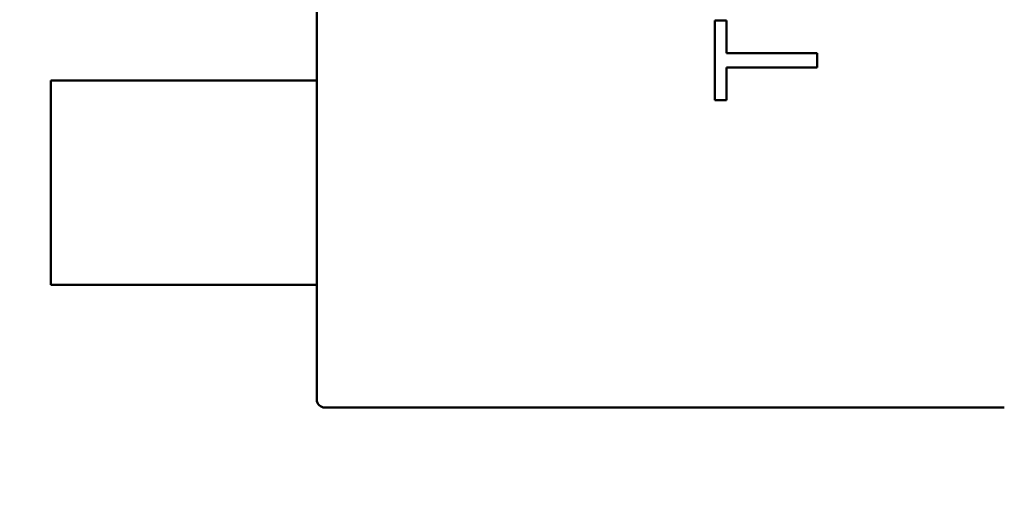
# Model space of a CAD drawing. Header units: millimetres. Extents: x 37 to 395, y 164 to 266.
# Tile 20 of 47: x 339.7 to 342.11, y 207.12 to 208.29. Entities that reach past the tile are written whole.
import ezdxf

# ---------------------------------------------------------------- set-up
doc = ezdxf.new("R2010")
doc.units = ezdxf.units.MM
doc.header["$LTSCALE"] = 0.75
doc.layers.add('Visible', color=7, linetype='Continuous', lineweight=50)
doc.layers.add('尺寸标注', color=3, linetype='Continuous', lineweight=25)
doc.styles.get("Standard").update_dxf_attribs({"font": 'arial.ttf'})
doc.dimstyles.new('Dim-ISO-25', dxfattribs={"dimtxt": 3.5, "dimasz": 3.5, "dimexe": 2.1, "dimexo": 2.1, "dimgap": 1.4, "dimtad": 1, "dimzin": 12, "dimdsep": 46, "dimtxsty": 'Standard', "dimcen": 0, "dimazin": 3, "dimtp": 0.1, "dimtm": 0.1, "dimtfac": 0.714286, "dimtmove": 0, "dimatfit": 3, "dimfxl": 1, "dimtzin": 12, "dimarcsym": 0})

# ---------------------------------------------------------------- blocks, each defined once
blk = doc.blocks.new('*D20')
at = {"layer": 'Defpoints', "color": 0, "transparency": 16777216}
for p in [(318.6376, 220.4329), (358.784, 187.735), (392.6929, 187.735)]:
    blk.add_point(p, dxfattribs=at)
at = {"layer": '尺寸标注', "color": 0, "lineweight": -2, "transparency": 16777216}
for p, q in [((320.7376, 220.4329), (394.7929, 220.4329)), ((392.6929, 216.9329), (392.6929, 191.235)), ((360.884, 187.735), (394.7929, 187.735))]:
    blk.add_line(p, q, dxfattribs=at)
at = {"layer": '尺寸标注', "color": 0, "transparency": 16777216}
for points in [[(392.1096, 216.9329), (393.2763, 216.9329), (392.6929, 220.4329)], [(392.1096, 191.235), (393.2763, 191.235), (392.6929, 187.735)]]:
    blk.add_solid(points, dxfattribs=at)
at = {"layer": '尺寸标注', "color": 0, "transparency": 16777216, "insert": (390.0156, 204.0839), "char_height": 2.5, "attachment_point": 5, "rotation": 90}
blk.add_mtext('32.7', dxfattribs=at)

msp = doc.modelspace()

# ---------------------------------------------------------------- linework, layer by layer
at = {"layer": 'Visible'}
for p, q in [((340.427, 209.5389), (340.427, 208.1389)), ((341.3997, 208.0905), (341.3997, 208.286)), ((341.3997, 208.286), (341.4286, 208.286)), ((341.4286, 208.286), (341.4286, 208.2059)), ((341.4286, 208.2059), (341.6497, 208.2059)), ((341.6497, 208.2059), (341.6497, 208.1707)), ((341.6497, 208.1707), (341.4286, 208.1707)), ((341.4286, 208.1707), (341.4286, 208.0905)), ((339.777, 208.1389), (340.1531, 208.1389)), ((339.777, 207.6389), (339.777, 208.1389)), ((340.1531, 208.1389), (340.1729, 208.1389)), ((340.1729, 208.1389), (340.2309, 208.1389)), ((340.4092, 208.1389), (340.2309, 208.1389)), ((340.4092, 208.1389), (340.427, 208.1389)), ((340.427, 207.6389), (340.427, 208.1389)), ((341.4286, 208.0905), (341.3997, 208.0905)), ((339.777, 207.6389), (340.1531, 207.6389)), ((340.1531, 207.6389), (340.1729, 207.6389)), ((340.1729, 207.6389), (340.2309, 207.6389)), ((340.4092, 207.6389), (340.2309, 207.6389)), ((340.4092, 207.6389), (340.427, 207.6389)), ((340.427, 207.6389), (340.427, 207.3589)), ((340.427, 207.3589), (340.427, 207.3586)), ((340.4467, 207.3389), (340.447, 207.3389)), ((340.447, 207.3389), (342.107, 207.3389)), ((342.107, 207.3389), (342.1073, 207.3389))]:
    msp.add_line(p, q, dxfattribs=at)
at = {"layer": 'Visible', "extrusion": (0, 0, -1)}
msp.add_arc((-340.447, 207.3589), 0.02, 270.864, 359.136, dxfattribs=at)

# ---------------------------------------------------------------- dimensions: what is measured, and where the dimension line sits
at = {"layer": '尺寸标注'}
dim = msp.add_linear_dim(base=(392.6929, 187.735), p1=(318.6376, 220.4329), p2=(358.784, 187.735), angle=90, dimstyle='Dim-ISO-25', override={"dimtxt": 2.5, "dimtoh": 1}, dxfattribs=at)
dim.commit()
dim.dimension.update_dxf_attribs({"geometry": '*D20', "text_midpoint": (390.0156, 204.0839)})

doc.saveas('drawing.dxf')
